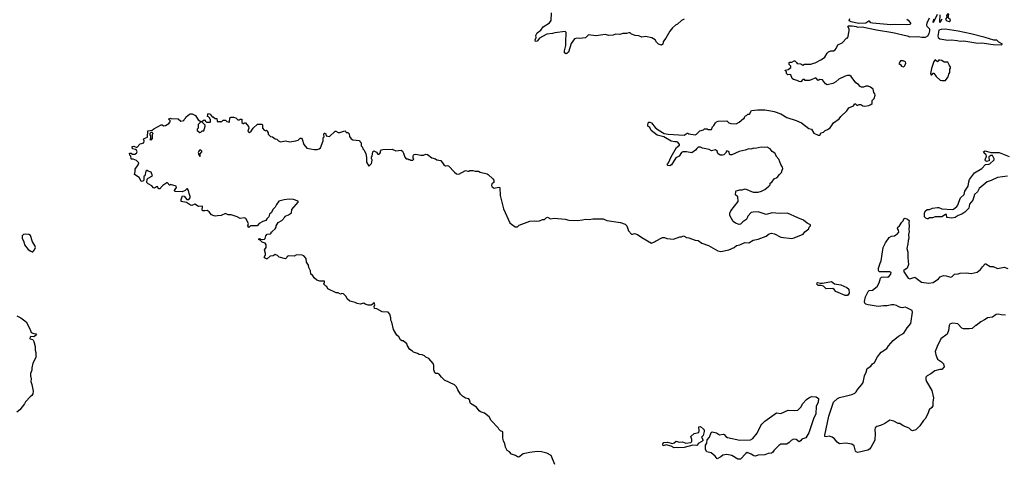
# Model space of a CAD drawing. Extents: x 2293878 to 2522763, y 823964 to 1006972.
# Tile 33 of 256: x 2355143 to 2368598, y 892800 to 898819. Entities that reach past the tile are written whole.
import ezdxf

# ---------------------------------------------------------------- set-up
doc = ezdxf.new("R2010")
doc.units = 0

msp = doc.modelspace()

# ---------------------------------------------------------------- linework, layer by layer
at = {"layer": '0CON20XD'}
for points in [[(2364223, 898827), (2364185, 898808), (2364133, 898757), (2364105, 898742), (2364062, 898708), (2364025, 898662), (2363972, 898565), (2363954, 898546), (2363938, 898515), (2363932, 898485), (2363915, 898472), (2363870, 898485), (2363845, 898510), (2363825, 898542), (2363782, 898572), (2363695, 898588), (2363645, 898582), (2363605, 898598), (2363555, 898602), (2363503, 898623), (2363485, 898638), (2363465, 898640), (2363435, 898630), (2363385, 898632), (2363342, 898618), (2363285, 898620), (2363252, 898608), (2363195, 898603), (2363145, 898617), (2363015, 898599), (2362915, 898610), (2362875, 898570), (2362795, 898562), (2362755, 898568), (2362724, 898556), (2362679, 898495), (2362644, 898376), (2362618, 898355), (2362605, 898353), (2362590, 898365), (2362588, 898395), (2362608, 898465), (2362608, 898525), (2362612, 898635), (2362610, 898645), (2362595, 898658), (2362455, 898641), (2362425, 898630), (2362345, 898619), (2362285, 898591), (2362247, 898565), (2362215, 898527), (2362190, 898520), (2362188, 898545), (2362200, 898575), (2362198, 898605), (2362215, 898640), (2362264, 898676), (2362295, 898723), (2362383, 898777), (2362404, 898806), (2362411, 898911)], [(2367633, 898827), (2367622, 898785), (2367625, 898780), (2367635, 898790), (2367686, 898895)], [(2367718, 898885), (2367710, 898795), (2367715, 898780), (2367725, 898790), (2367748, 898832)], [(2367845, 898792), (2367857, 898803), (2367860, 898815), (2367830, 898845), (2367840, 898895), (2367825, 898900), (2367808, 898875), (2367810, 898855), (2367798, 898835), (2367798, 898818), (2367813, 898803), (2367845, 898792)], [(2361385, 896752), (2361412, 896752), (2361434, 896734), (2361530, 896715), (2361545, 896706), (2361610, 896645), (2361623, 896625), (2361620, 896595), (2361593, 896575), (2361592, 896555), (2361599, 896535), (2361625, 896516), (2361685, 896532), (2361702, 896525), (2361707, 896417), (2361754, 896234), (2361842, 896045), (2361864, 896024), (2361915, 895990), (2361945, 895990), (2361968, 896012), (2362115, 896068), (2362175, 896072), (2362205, 896068), (2362247, 896073), (2362285, 896088), (2362315, 896088), (2362338, 896112), (2362355, 896120), (2362395, 896100), (2362445, 896110), (2362595, 896094), (2362645, 896080), (2362765, 896078), (2362835, 896084), (2362875, 896096), (2362925, 896091), (2362975, 896101), (2363073, 896097), (2363115, 896100), (2363165, 896077), (2363355, 896050), (2363415, 896028), (2363440, 896005), (2363464, 895934), (2363505, 895890), (2363515, 895888), (2363545, 895900), (2363587, 895887), (2363645, 895842), (2363778, 895768), (2363817, 895783), (2363830, 895795), (2363927, 895843), (2363955, 895842), (2363985, 895828), (2364075, 895823), (2364165, 895853), (2364187, 895853), (2364215, 895867), (2364255, 895843), (2364285, 895840), (2364375, 895808), (2364415, 895802), (2364465, 895767), (2364556, 895736), (2364685, 895660), (2364725, 895653), (2364835, 895677), (2364905, 895708), (2364940, 895735), (2364985, 895742), (2365050, 895775), (2365105, 895772), (2365165, 895808), (2365235, 895823), (2365345, 895862), (2365386, 895894), (2365418, 895902), (2365458, 895895), (2365545, 895848), (2365695, 895832), (2365725, 895838), (2365849, 895891), (2365871, 895919), (2365925, 895960), (2365932, 895985), (2365948, 896005), (2365947, 896015), (2365905, 896038), (2365855, 896082), (2365775, 896112), (2365635, 896178), (2365525, 896173), (2365425, 896180), (2365345, 896160), (2365235, 896193), (2365165, 896192), (2365140, 896185), (2365092, 896135), (2365081, 896099), (2365066, 896084), (2365025, 896057), (2364995, 896027), (2364975, 896023), (2364925, 896041), (2364891, 896061), (2364849, 896145), (2364846, 896176), (2364861, 896209), (2364962, 896335), (2364955, 896400), (2364923, 896425), (2364928, 896472), (2364935, 896480), (2364984, 896496), (2365015, 896497), (2365055, 896510), (2365165, 896463), (2365235, 896463), (2365280, 896475), (2365325, 896498), (2365382, 896545), (2365398, 896565), (2365400, 896585), (2365419, 896601), (2365451, 896645), (2365492, 896665), (2365524, 896706), (2365555, 896730), (2365560, 896765), (2365570, 896785), (2365568, 896805), (2365543, 896843), (2365518, 896915), (2365480, 896955), (2365480, 896965), (2365462, 896995), (2365427, 897017), (2365398, 897055), (2365355, 897077), (2365315, 897073), (2365275, 897078), (2365195, 897061), (2365175, 897063), (2365135, 897050), (2365105, 897057), (2365055, 897036), (2364975, 897020), (2364875, 896972), (2364850, 896975), (2364843, 896983), (2364840, 897015), (2364805, 897028), (2364787, 896995), (2364766, 896974), (2364745, 896967), (2364715, 896970), (2364685, 896990), (2364672, 897025), (2364652, 897042), (2364595, 897028), (2364565, 897047), (2364474, 897064), (2364445, 897077), (2364415, 897077), (2364395, 897060), (2364380, 897035), (2364329, 897001), (2364255, 897014), (2364205, 897014), (2364185, 897006), (2364153, 896957), (2364110, 896930), (2364050, 896835), (2364025, 896824), (2363998, 896828), (2363990, 896835), (2363993, 896845), (2364011, 896865), (2364045, 896945), (2364118, 897072), (2364158, 897105), (2364158, 897115), (2364136, 897146), (2364125, 897152), (2364095, 897149), (2364045, 897158), (2363945, 897220), (2363855, 897240), (2363774, 897304), (2363752, 897345), (2363728, 897365), (2363728, 897385), (2363735, 897420), (2363755, 897418), (2363775, 897408), (2363825, 897348), (2363866, 897316), (2363950, 897265), (2364003, 897257), (2364225, 897243), (2364263, 897267), (2364275, 897268), (2364285, 897260), (2364375, 897248), (2364390, 897255), (2364435, 897300), (2364487, 897313), (2364503, 897327), (2364535, 897330), (2364545, 897320), (2364595, 897320), (2364610, 897355), (2364630, 897375), (2364651, 897409), (2364665, 897422), (2364688, 897432), (2364805, 897438), (2364835, 897412), (2364861, 897401), (2364935, 897398), (2364975, 897418), (2365035, 897470), (2365045, 897470), (2365050, 897495), (2365060, 897505), (2365075, 897510), (2365093, 897527), (2365115, 897530), (2365143, 897577), (2365225, 897588), (2365325, 897587), (2365405, 897576), (2365455, 897567), (2365545, 897531), (2365625, 897484), (2365755, 897441), (2365825, 897409), (2365925, 897333), (2365964, 897324), (2365995, 897270), (2366055, 897241), (2366075, 897242), (2366095, 897272), (2366129, 897281), (2366150, 897305), (2366183, 897317), (2366216, 897344), (2366265, 897408), (2366343, 897467), (2366362, 897495), (2366445, 897572), (2366474, 897616), (2366536, 897644), (2366555, 897670), (2366565, 897670), (2366588, 897648), (2366615, 897662), (2366635, 897662), (2366665, 897643), (2366685, 897640), (2366745, 897648), (2366775, 897660), (2366790, 897675), (2366790, 897715), (2366817, 897743), (2366832, 897788), (2366830, 897805), (2366813, 897823), (2366805, 897870), (2366767, 897897), (2366735, 897910), (2366705, 897910), (2366675, 897898), (2366645, 897898), (2366630, 897905), (2366603, 897933), (2366567, 897957), (2366503, 898043), (2366485, 898057), (2366455, 898057), (2366425, 898047), (2366335, 898007), (2366295, 897970), (2366255, 897948), (2366175, 897928), (2366153, 897945), (2366115, 897998), (2366078, 898002), (2366055, 897988), (2366023, 898023), (2365935, 897987), (2365875, 897990), (2365865, 898000), (2365845, 898000), (2365818, 897972), (2365793, 897973), (2365765, 897988), (2365715, 898000), (2365700, 898015), (2365680, 898065), (2365665, 898070), (2365640, 898065), (2365620, 898085), (2365620, 898105), (2365603, 898123), (2365605, 898130), (2365645, 898138), (2365680, 898165), (2365682, 898182), (2365658, 898208), (2365658, 898232), (2365665, 898240), (2365695, 898240), (2365725, 898258), (2365735, 898258), (2365760, 898235), (2365765, 898220), (2365817, 898217), (2365845, 898200), (2365868, 898212), (2365955, 898212), (2365993, 898227), (2366015, 898228), (2366100, 898275), (2366143, 898307), (2366175, 898360), (2366195, 898380), (2366225, 898392), (2366265, 898393), (2366288, 898405), (2366302, 898425), (2366324, 898476), (2366380, 898505), (2366445, 898570), (2366458, 898572), (2366478, 898665), (2366478, 898695), (2366458, 898725), (2366470, 898735), (2366517, 898737), (2366575, 898727), (2366597, 898717), (2366655, 898722), (2366851, 898681), (2367075, 898645), (2367270, 898600), (2367305, 898587), (2367422, 898588), (2367470, 898580), (2367519, 898581), (2367553, 898597), (2367570, 898630), (2367580, 898665), (2367579, 898689), (2367544, 898725), (2367539, 898745), (2367542, 898775), (2367576, 898845)], [(2367265, 898748), (2367095, 898755), (2367045, 898751), (2366795, 898771), (2366775, 898776), (2366755, 898799), (2366745, 898801), (2366705, 898772), (2366605, 898769), (2366505, 898790), (2366478, 898805), (2366488, 898835)], [(2367265, 898824), (2367283, 898813), (2367318, 898765), (2367305, 898752), (2367265, 898748)], [(2368555, 898474), (2368572, 898485), (2368524, 898514), (2368495, 898540), (2368455, 898538), (2368337, 898577), (2368138, 898628), (2367965, 898662), (2367789, 898689), (2367734, 898686), (2367704, 898676), (2367688, 898595), (2367695, 898575), (2367718, 898558), (2367825, 898538), (2367875, 898542), (2367955, 898537), (2367995, 898526), (2368045, 898530), (2368235, 898500), (2368291, 898501), (2368445, 898479), (2368555, 898474)], [(2367215, 898174), (2367235, 898183), (2367245, 898203), (2367250, 898225), (2367246, 898245), (2367215, 898258), (2367180, 898255), (2367168, 898245), (2367158, 898218), (2367165, 898210), (2367175, 898210), (2367192, 898185), (2367215, 898174)], [(2367745, 897988), (2367795, 897990), (2367832, 898038), (2367838, 898075), (2367852, 898098), (2367852, 898145), (2367860, 898155), (2367860, 898175), (2367850, 898185), (2367850, 898195), (2367825, 898240), (2367775, 898240), (2367745, 898260), (2367715, 898268), (2367700, 898265), (2367700, 898255), (2367685, 898242), (2367655, 898272), (2367635, 898250), (2367604, 898154), (2367591, 898085), (2367594, 898065), (2367605, 898067), (2367625, 898088), (2367635, 898090), (2367668, 898045), (2367720, 897995), (2367745, 897988)], [(2362275, 892917), (2362215, 892919), (2362115, 892909), (2362021, 892889), (2361965, 892843), (2361945, 892847), (2361918, 892868), (2361864, 892884), (2361836, 892916), (2361806, 892936), (2361780, 892980), (2361774, 893025), (2361754, 893065), (2361744, 893105), (2361745, 893190), (2361715, 893202), (2361692, 893225), (2361682, 893245), (2361584, 893344), (2361560, 893395), (2361495, 893444), (2361441, 893461), (2361424, 893474), (2361385, 893524), (2361304, 893574), (2361289, 893625), (2361279, 893639), (2361235, 893649), (2361193, 893675), (2361166, 893706), (2361128, 893765), (2361110, 893805), (2361085, 893832), (2360950, 893895), (2360908, 893935), (2360875, 893978), (2360855, 893988), (2360828, 893988), (2360817, 893997), (2360804, 894034), (2360802, 894095), (2360792, 894122), (2360735, 894192), (2360695, 894208), (2360675, 894228), (2360645, 894242), (2360604, 894244), (2360577, 894257), (2360525, 894278), (2360513, 894293), (2360474, 894314), (2360443, 894363), (2360435, 894390), (2360385, 894430), (2360365, 894430), (2360347, 894447), (2360326, 894486), (2360295, 894508), (2360250, 894585), (2360230, 894685), (2360213, 894715), (2360213, 894745), (2360202, 894795), (2360180, 894825), (2360095, 894827), (2360025, 894870), (2359990, 894875), (2359988, 894902), (2359998, 894925), (2359985, 894950), (2359975, 894948), (2359967, 894933), (2359945, 894918), (2359905, 894918), (2359863, 894933), (2359845, 894948), (2359795, 894932), (2359753, 894943), (2359727, 894957), (2359655, 894973), (2359620, 895005), (2359605, 895040), (2359566, 895076), (2359545, 895077), (2359525, 895068), (2359495, 895088), (2359468, 895088), (2359355, 895142), (2359340, 895175), (2359320, 895185), (2359300, 895205), (2359300, 895215), (2359310, 895225), (2359308, 895248), (2359245, 895248), (2359205, 895262), (2359168, 895295), (2359145, 895328), (2359120, 895345), (2359117, 895387), (2359094, 895434), (2359088, 895465), (2359062, 895505), (2359057, 895557), (2359025, 895592), (2359003, 895603), (2358925, 895608), (2358895, 895590), (2358818, 895592), (2358800, 895585), (2358795, 895570), (2358775, 895552), (2358690, 895575), (2358665, 895600), (2358635, 895610), (2358605, 895592), (2358565, 895590), (2358527, 895553), (2358515, 895552), (2358490, 895565), (2358482, 895575), (2358500, 895605), (2358500, 895625), (2358488, 895675), (2358512, 895708), (2358512, 895742), (2358498, 895768), (2358455, 895778), (2358428, 895808), (2358412, 895812), (2358412, 895825), (2358425, 895830), (2358435, 895820), (2358455, 895818), (2358487, 895823), (2358498, 895832), (2358508, 895865), (2358525, 895888), (2358567, 895893), (2358578, 895902), (2358580, 895915), (2358592, 895928), (2358635, 895960), (2358647, 895983), (2358650, 896005), (2358675, 896050), (2358726, 896074), (2358765, 896120), (2358770, 896135), (2358815, 896152), (2358858, 896182), (2358862, 896225), (2358950, 896325), (2358948, 896338), (2358883, 896363), (2358825, 896366), (2358755, 896360), (2358685, 896338), (2358652, 896295), (2358634, 896256), (2358605, 896232), (2358578, 896182), (2358557, 896163), (2358546, 896124), (2358521, 896099), (2358506, 896074), (2358465, 896062), (2358417, 896033), (2358390, 896005), (2358298, 896002), (2358275, 895982), (2358263, 896005), (2358268, 896035), (2358235, 896102), (2358215, 896112), (2358155, 896103), (2358117, 896127), (2358033, 896153), (2357993, 896153), (2357955, 896170), (2357897, 896143), (2357845, 896142), (2357813, 896133), (2357802, 896142), (2357762, 896152), (2357733, 896193), (2357705, 896212), (2357673, 896207), (2357645, 896210), (2357638, 896218), (2357640, 896265), (2357635, 896270), (2357588, 896268), (2357535, 896297), (2357495, 896283), (2357477, 896287), (2357422, 896322), (2357350, 896335), (2357348, 896362), (2357368, 896412), (2357389, 896409), (2357425, 896362), (2357455, 896362), (2357472, 896385), (2357472, 896405), (2357457, 896445), (2357450, 896485), (2357435, 896510), (2357425, 896510), (2357405, 896488), (2357365, 896468), (2357265, 896473), (2357258, 896485), (2357288, 896525), (2357280, 896545), (2357205, 896570), (2357195, 896560), (2357185, 896560), (2357178, 896578), (2357165, 896590), (2357155, 896590), (2357097, 896553), (2357070, 896525), (2357065, 896510), (2357045, 896510), (2357030, 896525), (2357025, 896540), (2357012, 896538), (2356985, 896518), (2356972, 896522), (2356949, 896549), (2356900, 896575), (2356880, 896595), (2356885, 896640), (2356900, 896655), (2356960, 896685), (2356940, 896735), (2356898, 896748), (2356885, 896760), (2356875, 896760), (2356868, 896752), (2356852, 896688), (2356840, 896675), (2356840, 896625), (2356828, 896612), (2356815, 896608), (2356802, 896615), (2356775, 896662), (2356712, 896705), (2356722, 896745), (2356722, 896775), (2356764, 896836), (2356772, 896862), (2356740, 896895), (2356695, 896912), (2356673, 896913), (2356665, 896920), (2356660, 896955), (2356648, 896968), (2356642, 896998), (2356667, 896997), (2356685, 896980), (2356715, 896982), (2356740, 896995), (2356748, 897015), (2356738, 897035), (2356725, 897048), (2356687, 897057), (2356682, 897088), (2356705, 897090), (2356745, 897072), (2356790, 897125), (2356840, 897135), (2356842, 897162), (2356833, 897187), (2356843, 897197), (2356890, 897215), (2356895, 897300), (2356952, 897308), (2356975, 897328), (2357075, 897382), (2357092, 897382), (2357108, 897368), (2357135, 897372), (2357179, 897401), (2357198, 897422), (2357200, 897445), (2357185, 897450), (2357180, 897465), (2357204, 897476), (2357215, 897470), (2357307, 897467), (2357345, 897432), (2357385, 897440), (2357390, 897455), (2357410, 897475), (2357412, 897488), (2357444, 897516), (2357475, 897532), (2357502, 897532), (2357545, 897512), (2357582, 897452), (2357618, 897428), (2357618, 897422), (2357583, 897387), (2357582, 897338), (2357570, 897325), (2357570, 897305), (2357605, 897280), (2357618, 897282), (2357635, 897300), (2357658, 897302), (2357680, 897365), (2357678, 897378), (2357632, 897422), (2357632, 897428), (2357665, 897450), (2357678, 897448), (2357680, 897435), (2357688, 897428), (2357695, 897420), (2357745, 897420), (2357750, 897425), (2357750, 897455), (2357740, 897465), (2357740, 897475), (2357725, 897490), (2357710, 897495), (2357712, 897525), (2357725, 897538), (2357745, 897528), (2357775, 897490), (2357785, 897490), (2357815, 897470), (2357838, 897468), (2357840, 897435), (2357855, 897420), (2357865, 897430), (2357885, 897430), (2357895, 897420), (2357925, 897448), (2357957, 897447), (2357975, 897430), (2358005, 897420), (2358010, 897425), (2358015, 897480), (2358035, 897488), (2358065, 897488), (2358095, 897478), (2358125, 897450), (2358145, 897450), (2358155, 897460), (2358178, 897458), (2358180, 897415), (2358195, 897400), (2358205, 897400), (2358215, 897410), (2358228, 897408), (2358271, 897361), (2358274, 897336), (2358262, 897295), (2358270, 897285), (2358285, 897280), (2358306, 897294), (2358332, 897338), (2358395, 897390), (2358455, 897390), (2358460, 897385), (2358460, 897335), (2358485, 897310), (2358505, 897300), (2358515, 897310), (2358530, 897295), (2358530, 897285), (2358540, 897275), (2358540, 897255), (2358552, 897242), (2358570, 897225), (2358597, 897217), (2358635, 897190), (2358658, 897188), (2358680, 897165), (2358705, 897152), (2358775, 897162), (2358835, 897151), (2358915, 897162), (2358950, 897175), (2358975, 897200), (2358992, 897202), (2359002, 897185), (2359024, 897114), (2359065, 897062), (2359166, 897044), (2359210, 897045), (2359236, 897054), (2359255, 897070), (2359292, 897165), (2359290, 897205), (2359302, 897218), (2359298, 897255), (2359305, 897270), (2359315, 897270), (2359325, 897260), (2359332, 897232), (2359375, 897222), (2359453, 897297), (2359465, 897298), (2359495, 897277), (2359516, 897276), (2359585, 897302), (2359596, 897296), (2359605, 897280), (2359627, 897277), (2359645, 897260), (2359652, 897225), (2359675, 897192), (2359695, 897180), (2359788, 897168), (2359793, 897153), (2359810, 897135), (2359810, 897095), (2359827, 897077), (2359830, 897055), (2359850, 897035), (2359872, 896985), (2359882, 896935), (2359884, 896874), (2359915, 896820), (2359950, 896855), (2359957, 896873), (2359960, 896905), (2359950, 896925), (2359950, 896945), (2359960, 896955), (2359968, 897012), (2359982, 897028), (2360019, 897009), (2360035, 896982), (2360055, 896980), (2360065, 896990), (2360072, 897005), (2360072, 897025), (2360085, 897040), (2360105, 897047), (2360235, 897050), (2360285, 897029), (2360357, 897037), (2360373, 897023), (2360387, 896997), (2360405, 896940), (2360425, 896920), (2360445, 896920), (2360455, 896910), (2360475, 896910), (2360485, 896900), (2360515, 896900), (2360530, 896915), (2360520, 896925), (2360520, 896955), (2360523, 896967), (2360535, 896978), (2360555, 896982), (2360625, 896968), (2360662, 896968), (2360695, 896982), (2360716, 896976), (2360774, 896934), (2360825, 896917), (2360845, 896903), (2360898, 896895), (2360937, 896837), (2360964, 896824), (2360985, 896827), (2361001, 896821), (2361084, 896734), (2361114, 896714), (2361145, 896709), (2361235, 896758), (2361265, 896750), (2361285, 896750), (2361295, 896760), (2361335, 896760), (2361365, 896750), (2361385, 896752)], [(2356945, 897180), (2356960, 897195), (2356960, 897255), (2356968, 897265), (2356955, 897280), (2356935, 897280), (2356920, 897265), (2356923, 897243), (2356930, 897235), (2356930, 897195), (2356923, 897183), (2356945, 897180)], [(2357605, 896950), (2357610, 896955), (2357610, 896985), (2357630, 897015), (2357630, 897025), (2357615, 897040), (2357602, 897038), (2357590, 897025), (2357583, 897003), (2357590, 896975), (2357605, 896950)], [(2368640, 896680), (2368505, 896662), (2368419, 896621), (2368365, 896606), (2368255, 896513), (2368232, 896468), (2368189, 896432), (2368168, 896355), (2368121, 896299), (2368112, 896245), (2368058, 896192), (2368017, 896163), (2367967, 896143), (2367925, 896116), (2367879, 896109), (2367812, 896115), (2367807, 896157), (2367795, 896160), (2367745, 896128), (2367653, 896127), (2367615, 896111), (2367575, 896112), (2367555, 896098), (2367545, 896098), (2367527, 896107), (2367508, 896128), (2367506, 896174), (2367518, 896205), (2367545, 896227), (2367575, 896228), (2367615, 896243), (2367685, 896254), (2367705, 896254), (2367744, 896234), (2367885, 896224), (2367905, 896232), (2367949, 896265), (2367964, 896285), (2367974, 896326), (2368001, 896385), (2368051, 896429), (2368058, 896475), (2368104, 896545), (2368111, 896605), (2368124, 896636), (2368191, 896729), (2368289, 896785), (2368340, 896840), (2368385, 896844), (2368398, 896852), (2368458, 896905), (2368459, 896919), (2368435, 896963), (2368415, 896964), (2368386, 896945), (2368389, 896891), (2368355, 896882), (2368341, 896891), (2368338, 896905), (2368356, 896955), (2368348, 896975), (2368322, 896995), (2368311, 897015), (2368335, 897027), (2368415, 897003), (2368525, 897004), (2368665, 896951)], [(2368615, 894784), (2368555, 894787), (2368515, 894797), (2368487, 894793), (2368435, 894756), (2368370, 894745), (2368348, 894735), (2368325, 894717), (2368277, 894693), (2368215, 894640), (2368205, 894640), (2368157, 894603), (2368116, 894594), (2368040, 894595), (2368015, 894607), (2367964, 894664), (2367895, 894673), (2367875, 894669), (2367855, 894658), (2367845, 894643), (2367834, 894574), (2367816, 894525), (2367731, 894459), (2367678, 894355), (2367654, 894285), (2367660, 894240), (2367685, 894180), (2367739, 894145), (2367766, 894116), (2367776, 894075), (2367745, 894039), (2367715, 894041), (2367648, 894022), (2367595, 893982), (2367544, 893956), (2367527, 893935), (2367524, 893905), (2367534, 893875), (2367607, 893755), (2367631, 893655), (2367620, 893595), (2367623, 893545), (2367609, 893521), (2367572, 893488), (2367552, 893435), (2367515, 893368), (2367494, 893346), (2367445, 893272), (2367390, 893215), (2367345, 893204), (2367325, 893211), (2367298, 893238), (2367215, 893270), (2367170, 893305), (2367145, 893303), (2367086, 893336), (2367035, 893349), (2366965, 893302), (2366905, 893276), (2366856, 893264), (2366832, 893245), (2366827, 893215), (2366832, 893165), (2366827, 893075), (2366773, 892977), (2366756, 892954), (2366732, 892938), (2366598, 892908), (2366575, 892914), (2366566, 892925), (2366545, 892996), (2366515, 893021), (2366434, 893036), (2366345, 893027), (2366315, 893049), (2366275, 893095), (2366245, 893116), (2366205, 893130), (2366165, 893123), (2366147, 893127), (2366143, 893145), (2366202, 893405), (2366265, 893596), (2366319, 893645), (2366345, 893660), (2366440, 893680), (2366515, 893699), (2366555, 893716), (2366575, 893734), (2366595, 893770), (2366651, 893835), (2366667, 893865), (2366686, 893954), (2366710, 894005), (2366723, 894055), (2366773, 894087), (2366795, 894117), (2366825, 894137), (2366864, 894215), (2366915, 894279), (2366991, 894329), (2367015, 894366), (2367078, 894435), (2367153, 894495), (2367226, 894535), (2367270, 894610), (2367320, 894670), (2367344, 894825), (2367338, 894845), (2367265, 894884), (2367245, 894890), (2367205, 894884), (2367185, 894888), (2367155, 894896), (2367125, 894916), (2367088, 894922), (2367055, 894923), (2366995, 894909), (2366945, 894911), (2366875, 894903), (2366735, 894924), (2366705, 894934), (2366692, 894945), (2366688, 894968), (2366702, 895035), (2366735, 895106), (2366751, 895118), (2366796, 895125), (2366859, 895175), (2366887, 895223), (2366905, 895288), (2366919, 895301), (2366942, 895308), (2367005, 895302), (2367025, 895316), (2367047, 895345), (2367050, 895365), (2367033, 895373), (2366887, 895377), (2366878, 895395), (2366879, 895425), (2366899, 895495), (2366915, 895525), (2366943, 895705), (2366975, 895769), (2367025, 895843), (2367058, 895862), (2367095, 895868), (2367115, 895878), (2367135, 895888), (2367157, 895915), (2367150, 895945), (2367138, 895965), (2367142, 895985), (2367166, 896004), (2367197, 896053), (2367215, 896070), (2367225, 896100), (2367244, 896106), (2367276, 896096), (2367296, 896075), (2367291, 896045), (2367299, 896005), (2367292, 895955), (2367296, 895925), (2367290, 895885), (2367292, 895835), (2367283, 895805), (2367281, 895755), (2367266, 895695), (2367280, 895645), (2367278, 895565), (2367288, 895475), (2367271, 895425), (2367226, 895395), (2367220, 895385), (2367285, 895289), (2367305, 895281), (2367375, 895304), (2367467, 895235), (2367565, 895220), (2367625, 895228), (2367699, 895281), (2367721, 895305), (2367765, 895324), (2367805, 895322), (2367865, 895302), (2367885, 895310), (2367918, 895342), (2367965, 895347), (2367995, 895358), (2368081, 895361), (2368145, 895350), (2368225, 895368), (2368271, 895405), (2368298, 895445), (2368335, 895483), (2368345, 895483), (2368405, 895448), (2368447, 895447), (2368505, 895422), (2368595, 895438), (2368645, 895422)], [(2355315, 895648), (2355325, 895650), (2355346, 895674), (2355358, 895708), (2355350, 895735), (2355317, 895785), (2355291, 895871), (2355266, 895886), (2355225, 895891), (2355195, 895883), (2355177, 895865), (2355177, 895835), (2355202, 895785), (2355208, 895745), (2355261, 895681), (2355295, 895657), (2355315, 895648)], [(2366455, 895052), (2366425, 895053), (2366296, 895106), (2366272, 895135), (2366255, 895146), (2366165, 895144), (2366125, 895177), (2366095, 895188), (2366055, 895188), (2366038, 895205), (2366040, 895225), (2366045, 895230), (2366085, 895220), (2366115, 895220), (2366235, 895243), (2366275, 895212), (2366365, 895197), (2366445, 895162), (2366475, 895136), (2366478, 895085), (2366455, 895052)], [(2355106, 894775), (2355158, 894748), (2355234, 894694), (2355288, 894588), (2355302, 894545), (2355335, 894531), (2355365, 894527), (2355372, 894515), (2355335, 894489), (2355295, 894491), (2355285, 894481), (2355281, 894465), (2355288, 894458), (2355325, 894450), (2355336, 894425), (2355354, 894354), (2355354, 894305), (2355362, 894275), (2355362, 894225), (2355368, 894215), (2355362, 894205), (2355323, 894125), (2355310, 894065), (2355309, 894031), (2355290, 893985), (2355290, 893955), (2355300, 893915), (2355297, 893875), (2355311, 893835), (2355326, 893746), (2355322, 893708), (2355308, 893685), (2355285, 893668), (2355223, 893597), (2355209, 893571), (2355145, 893490), (2355103, 893457)], [(2364995, 892814), (2364955, 892818), (2364876, 892866), (2364805, 892878), (2364750, 892870), (2364725, 892848), (2364675, 892820), (2364648, 892858), (2364594, 892904), (2364532, 892915), (2364515, 892950), (2364514, 893005), (2364534, 893036), (2364535, 893078), (2364570, 893115), (2364591, 893179), (2364605, 893187), (2364665, 893177), (2364707, 893147), (2364755, 893157), (2364771, 893151), (2364794, 893124), (2364814, 893113), (2364985, 893074), (2365129, 893081), (2365160, 893100), (2365221, 893169), (2365271, 893275), (2365286, 893295), (2365325, 893336), (2365389, 893381), (2365485, 893451), (2365545, 893439), (2365645, 893486), (2365725, 893479), (2365775, 893487), (2365818, 893525), (2365844, 893575), (2365895, 893631), (2365925, 893654), (2365965, 893673), (2366025, 893666), (2366059, 893645), (2366054, 893595), (2366026, 893534), (2366022, 893435), (2365989, 893365), (2365925, 893176), (2365885, 893109), (2365830, 893090), (2365812, 893065), (2365796, 893054), (2365755, 893084), (2365715, 893088), (2365685, 893073), (2365657, 893043), (2365627, 893023), (2365545, 893021), (2365515, 893002), (2365452, 892938), (2365432, 892908), (2365415, 892899), (2365369, 892891), (2365325, 892873), (2365235, 892870), (2365195, 892859), (2365173, 892863), (2365140, 892885), (2365084, 892906), (2365066, 892894), (2364995, 892814)], [(2364135, 892971), (2364115, 892976), (2364088, 892972), (2364045, 892992), (2363975, 893010), (2363935, 893000), (2363930, 893025), (2363945, 893042), (2363995, 893050), (2364065, 893031), (2364085, 893037), (2364115, 893060), (2364155, 893050), (2364202, 893052), (2364247, 893033), (2364315, 893042), (2364330, 893055), (2364330, 893085), (2364313, 893127), (2364360, 893165), (2364425, 893178), (2364429, 893205), (2364422, 893258), (2364445, 893260), (2364487, 893227), (2364496, 893215), (2364498, 893195), (2364482, 893138), (2364460, 893115), (2364483, 893075), (2364466, 893055), (2364415, 893028), (2364405, 893008), (2364395, 893001), (2364342, 893008), (2364225, 892974), (2364135, 892971)], [(2362457, 892745), (2362407, 892865), (2362345, 892900), (2362275, 892917)]]:
    msp.add_lwpolyline(points, dxfattribs=at)

doc.saveas('drawing.dxf')
